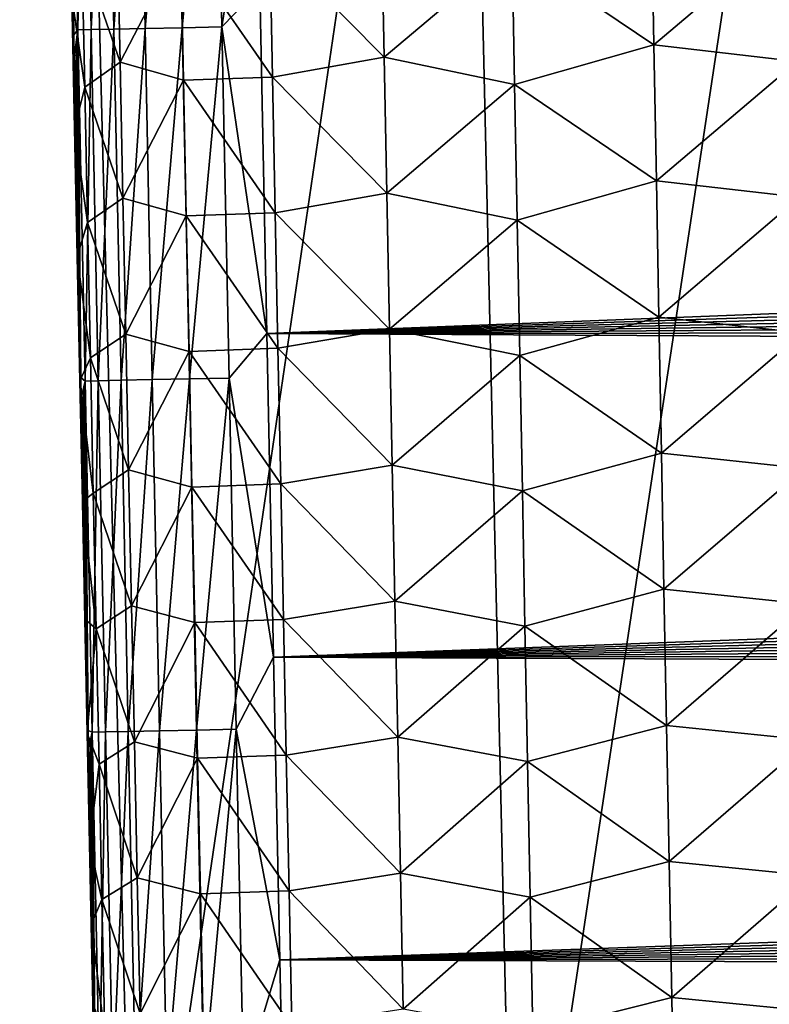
# Model space of a CAD drawing. Header units: metres. Extents: x -26 to 26, y -167 to 32.
# Tile 42 of 237: x -15.31 to -12.47, y -96.45 to -92.72. Entities that reach past the tile are written whole.
import ezdxf

# ---------------------------------------------------------------- set-up
doc = ezdxf.new("R2010")
doc.units = ezdxf.units.M
doc.layers.add('solid_12_411_043_XXX', color=7, linetype='CONTINUOUS')

msp = doc.modelspace()

# ---------------------------------------------------------------- linework, layer by layer
at = {"layer": 'solid_12_411_043_XXX'}
for points in [[(-16.525913, -89.432106, 119.866585), (-15.088462, -89.433914, 119.312294), (-16.287537, -97.894936, 119.934662)], [(-15.088462, -89.433914, 119.312294), (-14.871256, -97.897682, 119.391182), (-16.287537, -97.894936, 119.934662)], [(-15.088462, -89.433914, 119.312294), (-13.627878, -89.435364, 118.823013), (-14.871256, -97.897682, 119.391182)], [(-13.627878, -89.435364, 118.823013), (-13.431626, -97.899902, 118.913765), (-14.871256, -97.897682, 119.391182)], [(-13.627878, -89.435364, 118.823013), (-12.154387, -89.436668, 118.375557), (-13.431626, -97.899902, 118.913765)], [(-12.154387, -89.436668, 118.375557), (-11.97872, -97.901871, 118.480949), (-13.431626, -97.899902, 118.913765)], [(-19.282173, -90.244827, 137.548279), (-18.85165, -106.007713, 137.548279), (19.282028, -90.24482, 137.548279)], [(-18.85165, -106.007713, 137.548279), (-18.842392, -106.336342, 137.548279), (19.282028, -90.24482, 137.548279)], [(-18.842392, -106.336342, 137.548279), (18.842426, -106.339973, 137.548279), (19.282028, -90.24482, 137.548279)], [(-14.567453, -91.412727, 177.84584), (-14.717554, -91.415733, 177.796005), (-14.690784, -92.746323, 177.796097)], [(-14.540653, -92.743279, 177.845963), (-14.567453, -91.412727, 177.84584), (-14.690784, -92.746323, 177.796097)], [(-14.41076, -91.904427, 177.861252), (-14.567453, -91.412727, 177.84584), (-14.540653, -92.743279, 177.845963)], [(-15.062707, -91.422691, 177.452042), (-15.113096, -91.423721, 177.302048), (-15.086312, -92.754379, 177.301941)], [(-15.086312, -92.754379, 177.301941), (-15.113096, -91.423721, 177.302048), (-15.103504, -92.688171, 177.154419)], [(-15.035955, -92.753342, 177.451981), (-15.062707, -91.422691, 177.452042), (-15.086312, -92.754379, 177.301941)], [(-14.976272, -91.420937, 177.592224), (-15.062707, -91.422691, 177.452042), (-15.035955, -92.753342, 177.451981)], [(-14.949532, -92.751572, 177.592224), (-14.976272, -91.420937, 177.592224), (-15.035955, -92.753342, 177.451981)], [(-14.858011, -91.418556, 177.710083), (-14.976272, -91.420937, 177.592224), (-14.949532, -92.751572, 177.592224)], [(-14.831264, -92.749168, 177.710129), (-14.858011, -91.418556, 177.710083), (-14.949532, -92.751572, 177.592224)], [(-14.717554, -91.415733, 177.796005), (-14.858011, -91.418556, 177.710083), (-14.831264, -92.749168, 177.710129)], [(-14.690784, -92.746323, 177.796097), (-14.717554, -91.415733, 177.796005), (-14.831264, -92.749168, 177.710129)], [(-14.39685, -92.593346, 177.861313), (-14.41076, -91.904427, 177.861252), (-14.540653, -92.743279, 177.845963)], [(-13.441339, -92.448685, 172.064743), (-12.91306, -92.295403, 171.824219), (-12.903716, -92.811188, 171.828735)], [(-12.903716, -92.811188, 171.828735), (-12.91306, -92.295403, 171.824219), (-12.369587, -92.359367, 171.688431)], [(-14.35941, -92.419205, 172.827866), (-13.935815, -92.343086, 172.401886), (-13.925731, -92.858337, 172.405914)], [(-13.925731, -92.858337, 172.405914), (-13.935815, -92.343086, 172.401886), (-13.441339, -92.448685, 172.064743)], [(-14.926316, -92.876778, 173.854507), (-15.070901, -92.457573, 174.394669), (-14.937034, -92.361702, 173.851639)], [(-14.926316, -92.876778, 173.854507), (-14.937034, -92.361702, 173.851639), (-14.696775, -92.431625, 173.320679)], [(-12.903716, -92.811188, 171.828735), (-12.369587, -92.359367, 171.688431), (-12.36066, -92.873711, 171.693054)], [(-14.696775, -92.431625, 173.320679), (-14.35941, -92.419205, 172.827866), (-14.349053, -92.933136, 172.831543)], [(-14.349053, -92.933136, 172.831543), (-14.35941, -92.419205, 172.827866), (-13.925731, -92.858337, 172.405914)], [(-15.070901, -92.457573, 174.394669), (-15.060177, -92.970795, 174.39711), (-15.109462, -92.627747, 174.924194)], [(-14.926316, -92.876778, 173.854507), (-15.060177, -92.970795, 174.39711), (-15.070901, -92.457573, 174.394669)], [(-14.926316, -92.876778, 173.854507), (-14.696775, -92.431625, 173.320679), (-14.686209, -92.945381, 173.323959)], [(-14.686209, -92.945381, 173.323959), (-14.696775, -92.431625, 173.320679), (-14.349053, -92.933136, 172.831543)], [(-13.925731, -92.858337, 172.405914), (-13.441339, -92.448685, 172.064743), (-13.431639, -92.961784, 172.069031)], [(-13.431639, -92.961784, 172.069031), (-13.441339, -92.448685, 172.064743), (-12.903716, -92.811188, 171.828735)], [(-14.370191, -93.904472, 177.861435), (-14.39685, -92.593346, 177.861313), (-14.540653, -92.743279, 177.845963)], [(14.396975, -92.588692, 177.861313), (-14.39685, -92.593346, 177.861313), (14.393128, -92.778587, 177.861328)], [(14.393128, -92.778587, 177.861328), (-14.39685, -92.593346, 177.861313), (-14.370191, -93.904472, 177.861435)], [(-15.109462, -92.627747, 174.924194), (-15.099047, -93.127457, 174.926224), (-15.103504, -92.688171, 177.154419)], [(-15.060177, -92.970795, 174.39711), (-15.099047, -93.127457, 174.926224), (-15.109462, -92.627747, 174.924194)], [(-15.099047, -93.127457, 174.926224), (-15.101787, -92.77298, 177.154419), (-15.103504, -92.688171, 177.154419)], [(-15.086312, -92.754379, 177.301941), (-15.103504, -92.688171, 177.154419), (-15.101787, -92.77298, 177.154419)], [(-15.086312, -92.754379, 177.301941), (-15.101787, -92.77298, 177.154419), (-15.100076, -92.857353, 177.154404)], [(-15.086312, -92.754379, 177.301941), (-15.100076, -92.857353, 177.154404), (-15.098373, -92.941292, 177.154388)], [(-15.086312, -92.754379, 177.301941), (-15.098373, -92.941292, 177.154388), (-15.096679, -93.024818, 177.154388)], [(-15.086312, -92.754379, 177.301941), (-15.096679, -93.024818, 177.154388), (-15.094992, -93.107925, 177.154388)], [(-15.086312, -92.754379, 177.301941), (-15.094992, -93.107925, 177.154388), (-15.093311, -93.19062, 177.154373)], [(-15.086312, -92.754379, 177.301941), (-15.093311, -93.19062, 177.154373), (-15.091638, -93.272919, 177.154373)], [(-15.086312, -92.754379, 177.301941), (-15.091638, -93.272919, 177.154373), (-15.089972, -93.354805, 177.154358)], [(-15.086312, -92.754379, 177.301941), (-15.089972, -93.354805, 177.154358), (-15.088315, -93.436249, 177.154358)], [(-15.086312, -92.754379, 177.301941), (-15.088315, -93.436249, 177.154358), (-15.086665, -93.517242, 177.154343)], [(-15.086312, -92.754379, 177.301941), (-15.086665, -93.517242, 177.154343), (-15.085024, -93.597794, 177.154343)], [(-15.035955, -92.753342, 177.451981), (-15.086312, -92.754379, 177.301941), (-15.059267, -94.085037, 177.301865)], [(-15.086312, -92.754379, 177.301941), (-15.085024, -93.597794, 177.154343), (-15.08339, -93.67791, 177.154327)], [(-15.086312, -92.754379, 177.301941), (-15.08339, -93.67791, 177.154327), (-15.081765, -93.757599, 177.154327)], [(-15.086312, -92.754379, 177.301941), (-15.081765, -93.757599, 177.154327), (-15.080147, -93.836861, 177.154312)], [(-15.086312, -92.754379, 177.301941), (-15.080147, -93.836861, 177.154312), (-15.078537, -93.91571, 177.154312)], [(-15.086312, -92.754379, 177.301941), (-15.078537, -93.91571, 177.154312), (-15.076934, -93.994148, 177.154312)], [(-15.086312, -92.754379, 177.301941), (-15.076934, -93.994148, 177.154312), (-15.075338, -94.072182, 177.154297)], [(-15.059267, -94.085037, 177.301865), (-15.086312, -92.754379, 177.301941), (-15.075338, -94.072182, 177.154297)], [(-15.00894, -94.083992, 177.451935), (-15.035955, -92.753342, 177.451981), (-15.059267, -94.085037, 177.301865)], [(-14.949532, -92.751572, 177.592224), (-15.035955, -92.753342, 177.451981), (-15.00894, -94.083992, 177.451935)], [(-14.922527, -94.082207, 177.592239), (-14.949532, -92.751572, 177.592224), (-15.00894, -94.083992, 177.451935)], [(-14.831264, -92.749168, 177.710129), (-14.949532, -92.751572, 177.592224), (-14.922527, -94.082207, 177.592239)], [(-14.804252, -94.079781, 177.710175), (-14.831264, -92.749168, 177.710129), (-14.922527, -94.082207, 177.592239)], [(-14.690784, -92.746323, 177.796097), (-14.831264, -92.749168, 177.710129), (-14.804252, -94.079781, 177.710175)], [(-14.663751, -94.076904, 177.796173), (-14.690784, -92.746323, 177.796097), (-14.804252, -94.079781, 177.710175)], [(-14.540653, -92.743279, 177.845963), (-14.690784, -92.746323, 177.796097), (-14.663751, -94.076904, 177.796173)], [(-14.513594, -94.07383, 177.846069), (-14.540653, -92.743279, 177.845963), (-14.663751, -94.076904, 177.796173)], [(-14.370191, -93.904472, 177.861435), (-14.540653, -92.743279, 177.845963), (-14.513594, -94.07383, 177.846069)], [(-15.099047, -93.127457, 174.926224), (-15.100076, -92.857353, 177.154404), (-15.101787, -92.77298, 177.154419)], [(14.393128, -92.778587, 177.861328), (-14.370191, -93.904472, 177.861435), (14.389313, -92.966721, 177.861343)], [(-13.431639, -92.961784, 172.069031), (-12.903716, -92.811188, 171.828735), (-12.894308, -93.326973, 171.833252)], [(-12.894308, -93.326973, 171.833252), (-12.903716, -92.811188, 171.828735), (-12.36066, -92.873711, 171.693054)], [(-15.099047, -93.127457, 174.926224), (-15.098373, -92.941292, 177.154388), (-15.100076, -92.857353, 177.154404)], [(-14.349053, -92.933136, 172.831543), (-13.925731, -92.858337, 172.405914), (-13.915603, -93.373596, 172.409973)], [(-13.915603, -93.373596, 172.409973), (-13.925731, -92.858337, 172.405914), (-13.431639, -92.961784, 172.069031)], [(-14.915571, -93.391861, 173.857422), (-15.060177, -92.970795, 174.39711), (-14.926316, -92.876778, 173.854507)], [(-14.915571, -93.391861, 173.857422), (-14.926316, -92.876778, 173.854507), (-14.686209, -92.945381, 173.323959)], [(-12.894308, -93.326973, 171.833252), (-12.36066, -92.873711, 171.693054), (-12.351657, -93.388062, 171.697662)], [(-15.099047, -93.127457, 174.926224), (-15.096679, -93.024818, 177.154388), (-15.098373, -92.941292, 177.154388)], [(-14.686209, -92.945381, 173.323959), (-14.349053, -92.933136, 172.831543), (-14.338661, -93.447075, 172.835251)], [(-14.338661, -93.447075, 172.835251), (-14.349053, -92.933136, 172.831543), (-13.915603, -93.373596, 172.409973)], [(-15.060177, -92.970795, 174.39711), (-15.049427, -93.484024, 174.399628), (-15.099047, -93.127457, 174.926224)], [(-14.915571, -93.391861, 173.857422), (-15.049427, -93.484024, 174.399628), (-15.060177, -92.970795, 174.39711)], [(-14.915571, -93.391861, 173.857422), (-14.686209, -92.945381, 173.323959), (-14.675611, -93.459137, 173.327286)], [(-14.675611, -93.459137, 173.327286), (-14.686209, -92.945381, 173.323959), (-14.338661, -93.447075, 172.835251)], [(14.389313, -92.966721, 177.861343), (-14.370191, -93.904472, 177.861435), (14.385527, -93.15313, 177.861359)], [(-13.915603, -93.373596, 172.409973), (-13.431639, -92.961784, 172.069031), (-13.421886, -93.474876, 172.073349)], [(-13.421886, -93.474876, 172.073349), (-13.431639, -92.961784, 172.069031), (-12.894308, -93.326973, 171.833252)], [(-15.099047, -93.127457, 174.926224), (-15.094992, -93.107925, 177.154388), (-15.096679, -93.024818, 177.154388)], [(-15.099047, -93.127457, 174.926224), (-15.093311, -93.19062, 177.154373), (-15.094992, -93.107925, 177.154388)], [(-15.099047, -93.127457, 174.926224), (-15.088897, -93.61319, 174.928268), (-15.093311, -93.19062, 177.154373)], [(-15.049427, -93.484024, 174.399628), (-15.088897, -93.61319, 174.928268), (-15.099047, -93.127457, 174.926224)], [(14.385527, -93.15313, 177.861359), (-14.370191, -93.904472, 177.861435), (14.38177, -93.337875, 177.861374)], [(-15.088897, -93.61319, 174.928268), (-15.091638, -93.272919, 177.154373), (-15.093311, -93.19062, 177.154373)], [(-15.088897, -93.61319, 174.928268), (-15.089972, -93.354805, 177.154358), (-15.091638, -93.272919, 177.154373)], [(-15.088897, -93.61319, 174.928268), (-15.088315, -93.436249, 177.154358), (-15.089972, -93.354805, 177.154358)], [(14.38177, -93.337875, 177.861374), (-14.370191, -93.904472, 177.861435), (14.378042, -93.521004, 177.861389)], [(-13.421886, -93.474876, 172.073349), (-12.894308, -93.326973, 171.833252), (-12.884835, -93.842758, 171.837769)], [(-12.884835, -93.842758, 171.837769), (-12.894308, -93.326973, 171.833252), (-12.351657, -93.388062, 171.697662)], [(-14.904799, -93.906944, 173.860382), (-15.049427, -93.484024, 174.399628), (-14.915571, -93.391861, 173.857422)], [(-14.904799, -93.906944, 173.860382), (-14.915571, -93.391861, 173.857422), (-14.675611, -93.459137, 173.327286)], [(-14.338661, -93.447075, 172.835251), (-13.915603, -93.373596, 172.409973), (-13.90543, -93.888855, 172.414032)], [(-13.90543, -93.888855, 172.414032), (-13.915603, -93.373596, 172.409973), (-13.421886, -93.474876, 172.073349)], [(-12.884835, -93.842758, 171.837769), (-12.351657, -93.388062, 171.697662), (-12.342578, -93.902405, 171.702271)], [(-15.088897, -93.61319, 174.928268), (-15.086665, -93.517242, 177.154343), (-15.088315, -93.436249, 177.154358)], [(-14.904799, -93.906944, 173.860382), (-14.675611, -93.459137, 173.327286), (-14.664985, -93.9729, 173.330643)], [(-14.675611, -93.459137, 173.327286), (-14.338661, -93.447075, 172.835251), (-14.328233, -93.961014, 172.838989)], [(-14.664985, -93.9729, 173.330643), (-14.675611, -93.459137, 173.327286), (-14.328233, -93.961014, 172.838989)], [(-14.328233, -93.961014, 172.838989), (-14.338661, -93.447075, 172.835251), (-13.90543, -93.888855, 172.414032)], [(-15.049427, -93.484024, 174.399628), (-15.038651, -93.997246, 174.402191), (-15.088897, -93.61319, 174.928268)], [(-14.904799, -93.906944, 173.860382), (-15.038651, -93.997246, 174.402191), (-15.049427, -93.484024, 174.399628)], [(-13.90543, -93.888855, 172.414032), (-13.421886, -93.474876, 172.073349), (-13.41208, -93.987984, 172.077652)], [(-13.41208, -93.987984, 172.077652), (-13.421886, -93.474876, 172.073349), (-12.884835, -93.842758, 171.837769)], [(-15.088897, -93.61319, 174.928268), (-15.085024, -93.597794, 177.154343), (-15.086665, -93.517242, 177.154343)], [(14.378042, -93.521004, 177.861389), (-14.370191, -93.904472, 177.861435), (14.374344, -93.702492, 177.861404)], [(-15.088897, -93.61319, 174.928268), (-15.08339, -93.67791, 177.154327), (-15.085024, -93.597794, 177.154343)], [(-15.088897, -93.61319, 174.928268), (-15.079022, -94.084618, 174.930313), (-15.08339, -93.67791, 177.154327)], [(-15.038651, -93.997246, 174.402191), (-15.079022, -94.084618, 174.930313), (-15.088897, -93.61319, 174.928268)], [(-15.079022, -94.084618, 174.930313), (-15.081765, -93.757599, 177.154327), (-15.08339, -93.67791, 177.154327)], [(14.374344, -93.702492, 177.861404), (-14.370191, -93.904472, 177.861435), (14.370676, -93.882187, 177.86142)], [(-15.079022, -94.084618, 174.930313), (-15.080147, -93.836861, 177.154312), (-15.081765, -93.757599, 177.154327)], [(-15.079022, -94.084618, 174.930313), (-15.078537, -93.91571, 177.154312), (-15.080147, -93.836861, 177.154312)], [(-13.41208, -93.987984, 172.077652), (-12.884835, -93.842758, 171.837769), (-12.875296, -94.358543, 171.8423)], [(-12.875296, -94.358543, 171.8423), (-12.884835, -93.842758, 171.837769), (-12.342578, -93.902405, 171.702271)], [(-14.894001, -94.422028, 173.863403), (-15.038651, -93.997246, 174.402191), (-14.904799, -93.906944, 173.860382)], [(-14.894001, -94.422028, 173.863403), (-14.904799, -93.906944, 173.860382), (-14.664985, -93.9729, 173.330643)], [(-14.345029, -95.130875, 177.861526), (-14.370191, -93.904472, 177.861435), (-14.513594, -94.07383, 177.846069)], [(14.370676, -93.882187, 177.86142), (-14.370191, -93.904472, 177.861435), (14.367039, -94.060135, 177.861435)], [(14.367039, -94.060135, 177.861435), (-14.370191, -93.904472, 177.861435), (-14.345029, -95.130875, 177.861526)], [(-14.328233, -93.961014, 172.838989), (-13.90543, -93.888855, 172.414032), (-13.895213, -94.404121, 172.418121)], [(-13.895213, -94.404121, 172.418121), (-13.90543, -93.888855, 172.414032), (-13.41208, -93.987984, 172.077652)], [(-12.875296, -94.358543, 171.8423), (-12.342578, -93.902405, 171.702271), (-12.333422, -94.416748, 171.706894)], [(-15.079022, -94.084618, 174.930313), (-15.076934, -93.994148, 177.154312), (-15.078537, -93.91571, 177.154312)], [(-14.894001, -94.422028, 173.863403), (-14.664985, -93.9729, 173.330643), (-14.654328, -94.486664, 173.334045)], [(-14.664985, -93.9729, 173.330643), (-14.328233, -93.961014, 172.838989), (-14.317769, -94.474953, 172.842743)], [(-14.654328, -94.486664, 173.334045), (-14.664985, -93.9729, 173.330643), (-14.317769, -94.474953, 172.842743)], [(-14.317769, -94.474953, 172.842743), (-14.328233, -93.961014, 172.838989), (-13.895213, -94.404121, 172.418121)], [(-13.895213, -94.404121, 172.418121), (-13.41208, -93.987984, 172.077652), (-13.402219, -94.501083, 172.081985)], [(-13.402219, -94.501083, 172.081985), (-13.41208, -93.987984, 172.077652), (-12.875296, -94.358543, 171.8423)], [(-15.079022, -94.084618, 174.930313), (-15.075338, -94.072182, 177.154297), (-15.076934, -93.994148, 177.154312)], [(-15.038651, -93.997246, 174.402191), (-15.027848, -94.510468, 174.404846), (-15.079022, -94.084618, 174.930313)], [(-14.894001, -94.422028, 173.863403), (-15.027848, -94.510468, 174.404846), (-15.038651, -93.997246, 174.402191)], [(14.367039, -94.060135, 177.861435), (-14.345029, -95.130875, 177.861526), (14.363432, -94.236382, 177.86145)], [(-15.079022, -94.084618, 174.930313), (-15.07375, -94.149818, 177.154297), (-15.075338, -94.072182, 177.154297)], [(-15.079022, -94.084618, 174.930313), (-15.069415, -94.542274, 174.932358), (-15.07375, -94.149818, 177.154297)], [(-15.027848, -94.510468, 174.404846), (-15.069415, -94.542274, 174.932358), (-15.079022, -94.084618, 174.930313)], [(-15.059267, -94.085037, 177.301865), (-15.075338, -94.072182, 177.154297), (-15.07375, -94.149818, 177.154297)], [(-15.059267, -94.085037, 177.301865), (-15.07375, -94.149818, 177.154297), (-15.072169, -94.227066, 177.154282)], [(-15.059267, -94.085037, 177.301865), (-15.072169, -94.227066, 177.154282), (-15.070596, -94.303932, 177.154282)], [(-15.059267, -94.085037, 177.301865), (-15.070596, -94.303932, 177.154282), (-15.069029, -94.380409, 177.154282)], [(-15.059267, -94.085037, 177.301865), (-15.069029, -94.380409, 177.154282), (-15.067469, -94.45652, 177.154266)], [(-15.059267, -94.085037, 177.301865), (-15.067469, -94.45652, 177.154266), (-15.065915, -94.532257, 177.154266)], [(-15.059267, -94.085037, 177.301865), (-15.065915, -94.532257, 177.154266), (-15.064369, -94.607574, 177.154266)], [(-15.059267, -94.085037, 177.301865), (-15.064369, -94.607574, 177.154266), (-15.062831, -94.682472, 177.154251)], [(-15.059267, -94.085037, 177.301865), (-15.062831, -94.682472, 177.154251), (-15.061301, -94.756966, 177.154251)], [(-15.059267, -94.085037, 177.301865), (-15.061301, -94.756966, 177.154251), (-15.059778, -94.831047, 177.154251)], [(-15.059267, -94.085037, 177.301865), (-15.059778, -94.831047, 177.154251), (-15.058263, -94.904739, 177.154236)], [(-15.00894, -94.083992, 177.451935), (-15.059267, -94.085037, 177.301865), (-15.031962, -95.415688, 177.301804)], [(-15.059267, -94.085037, 177.301865), (-15.058263, -94.904739, 177.154236), (-15.056755, -94.978035, 177.154236)], [(-15.059267, -94.085037, 177.301865), (-15.056755, -94.978035, 177.154236), (-15.055254, -95.050941, 177.154236)], [(-15.059267, -94.085037, 177.301865), (-15.055254, -95.050941, 177.154236), (-15.05376, -95.123474, 177.154221)], [(-15.059267, -94.085037, 177.301865), (-15.05376, -95.123474, 177.154221), (-15.052273, -95.195633, 177.154221)], [(-15.059267, -94.085037, 177.301865), (-15.052273, -95.195633, 177.154221), (-15.050793, -95.267433, 177.154221)], [(-15.059267, -94.085037, 177.301865), (-15.050793, -95.267433, 177.154221), (-15.049319, -95.338867, 177.154205)], [(-15.059267, -94.085037, 177.301865), (-15.049319, -95.338867, 177.154205), (-15.047852, -95.40995, 177.154205)], [(-15.031962, -95.415688, 177.301804), (-15.059267, -94.085037, 177.301865), (-15.047852, -95.40995, 177.154205)], [(-14.981661, -95.414635, 177.45192), (-15.00894, -94.083992, 177.451935), (-15.031962, -95.415688, 177.301804)], [(-14.922527, -94.082207, 177.592239), (-15.00894, -94.083992, 177.451935), (-14.981661, -95.414635, 177.45192)], [(-14.895259, -95.412842, 177.592255), (-14.922527, -94.082207, 177.592239), (-14.981661, -95.414635, 177.45192)], [(-14.804252, -94.079781, 177.710175), (-14.922527, -94.082207, 177.592239), (-14.895259, -95.412842, 177.592255)], [(-14.776978, -95.410385, 177.710236), (-14.804252, -94.079781, 177.710175), (-14.895259, -95.412842, 177.592255)], [(-14.663751, -94.076904, 177.796173), (-14.804252, -94.079781, 177.710175), (-14.776978, -95.410385, 177.710236)], [(-14.636456, -95.407478, 177.796265), (-14.663751, -94.076904, 177.796173), (-14.776978, -95.410385, 177.710236)], [(-14.513594, -94.07383, 177.846069), (-14.663751, -94.076904, 177.796173), (-14.636456, -95.407478, 177.796265)], [(-14.486276, -95.404381, 177.846176), (-14.513594, -94.07383, 177.846069), (-14.636456, -95.407478, 177.796265)], [(-14.345029, -95.130875, 177.861526), (-14.513594, -94.07383, 177.846069), (-14.486276, -95.404381, 177.846176)], [(-15.069415, -94.542274, 174.932358), (-15.072169, -94.227066, 177.154282), (-15.07375, -94.149818, 177.154297)], [(-15.069415, -94.542274, 174.932358), (-15.070596, -94.303932, 177.154282), (-15.072169, -94.227066, 177.154282)], [(14.363432, -94.236382, 177.86145), (-14.345029, -95.130875, 177.861526), (14.359854, -94.41098, 177.861465)], [(-15.069415, -94.542274, 174.932358), (-15.069029, -94.380409, 177.154282), (-15.070596, -94.303932, 177.154282)], [(-13.402219, -94.501083, 172.081985), (-12.875296, -94.358543, 171.8423), (-12.865689, -94.874336, 171.846832)], [(-12.865689, -94.874336, 171.846832), (-12.875296, -94.358543, 171.8423), (-12.333422, -94.416748, 171.706894)], [(-15.069415, -94.542274, 174.932358), (-15.067469, -94.45652, 177.154266), (-15.069029, -94.380409, 177.154282)], [(-14.883176, -94.937111, 173.866486), (-15.027848, -94.510468, 174.404846), (-14.894001, -94.422028, 173.863403)], [(-14.883176, -94.937111, 173.866486), (-14.894001, -94.422028, 173.863403), (-14.654328, -94.486664, 173.334045)], [(14.359854, -94.41098, 177.861465), (-14.345029, -95.130875, 177.861526), (14.356304, -94.583969, 177.861481)], [(-14.317769, -94.474953, 172.842743), (-13.895213, -94.404121, 172.418121), (-13.884952, -94.919388, 172.422241)], [(-13.884952, -94.919388, 172.422241), (-13.895213, -94.404121, 172.418121), (-13.402219, -94.501083, 172.081985)], [(-12.865689, -94.874336, 171.846832), (-12.333422, -94.416748, 171.706894), (-12.324185, -94.931099, 171.711517)], [(-15.069415, -94.542274, 174.932358), (-15.065915, -94.532257, 177.154266), (-15.067469, -94.45652, 177.154266)], [(-14.654328, -94.486664, 173.334045), (-14.317769, -94.474953, 172.842743), (-14.307269, -94.988899, 172.846542)], [(-14.307269, -94.988899, 172.846542), (-14.317769, -94.474953, 172.842743), (-13.884952, -94.919388, 172.422241)], [(-15.027848, -94.510468, 174.404846), (-15.01702, -95.023689, 174.407547), (-15.069415, -94.542274, 174.932358)], [(-14.883176, -94.937111, 173.866486), (-15.01702, -95.023689, 174.407547), (-15.027848, -94.510468, 174.404846)], [(-14.883176, -94.937111, 173.866486), (-14.654328, -94.486664, 173.334045), (-14.643641, -95.000435, 173.337479)], [(-14.643641, -95.000435, 173.337479), (-14.654328, -94.486664, 173.334045), (-14.307269, -94.988899, 172.846542)], [(-13.884952, -94.919388, 172.422241), (-13.402219, -94.501083, 172.081985), (-13.392303, -95.014191, 172.086319)], [(-13.392303, -95.014191, 172.086319), (-13.402219, -94.501083, 172.081985), (-12.865689, -94.874336, 171.846832)], [(-15.069415, -94.542274, 174.932358), (-15.064369, -94.607574, 177.154266), (-15.065915, -94.532257, 177.154266)], [(-15.069415, -94.542274, 174.932358), (-15.060053, -94.987244, 174.934402), (-15.064369, -94.607574, 177.154266)], [(-15.01702, -95.023689, 174.407547), (-15.060053, -94.987244, 174.934402), (-15.069415, -94.542274, 174.932358)], [(14.356304, -94.583969, 177.861481), (-14.345029, -95.130875, 177.861526), (14.352782, -94.755402, 177.861496)], [(-15.060053, -94.987244, 174.934402), (-15.062831, -94.682472, 177.154251), (-15.064369, -94.607574, 177.154266)], [(-15.060053, -94.987244, 174.934402), (-15.061301, -94.756966, 177.154251), (-15.062831, -94.682472, 177.154251)], [(-15.060053, -94.987244, 174.934402), (-15.059778, -94.831047, 177.154251), (-15.061301, -94.756966, 177.154251)], [(14.352782, -94.755402, 177.861496), (-14.345029, -95.130875, 177.861526), (14.349289, -94.925331, 177.861511)], [(-15.060053, -94.987244, 174.934402), (-15.058263, -94.904739, 177.154236), (-15.059778, -94.831047, 177.154251)], [(-13.392303, -95.014191, 172.086319), (-12.865689, -94.874336, 171.846832), (-12.856014, -95.390121, 171.851364)], [(-12.856014, -95.390121, 171.851364), (-12.865689, -94.874336, 171.846832), (-12.324185, -94.931099, 171.711517)], [(-15.060053, -94.987244, 174.934402), (-15.056755, -94.978035, 177.154236), (-15.058263, -94.904739, 177.154236)], [(-14.307269, -94.988899, 172.846542), (-13.884952, -94.919388, 172.422241), (-13.874644, -95.434647, 172.426361)], [(-13.874644, -95.434647, 172.426361), (-13.884952, -94.919388, 172.422241), (-13.392303, -95.014191, 172.086319)], [(-14.872325, -95.452194, 173.869614), (-15.01702, -95.023689, 174.407547), (-14.883176, -94.937111, 173.866486)], [(-14.872325, -95.452194, 173.869614), (-14.883176, -94.937111, 173.866486), (-14.643641, -95.000435, 173.337479)], [(14.349289, -94.925331, 177.861511), (-14.345029, -95.130875, 177.861526), (14.345821, -95.093788, 177.861526)], [(-12.856014, -95.390121, 171.851364), (-12.324185, -94.931099, 171.711517), (-12.314869, -95.445442, 171.716125)], [(-15.060053, -94.987244, 174.934402), (-15.055254, -95.050941, 177.154236), (-15.056755, -94.978035, 177.154236)], [(-15.060053, -94.987244, 174.934402), (-15.050949, -95.419052, 174.936447), (-15.055254, -95.050941, 177.154236)], [(-15.01702, -95.023689, 174.407547), (-15.050949, -95.419052, 174.936447), (-15.060053, -94.987244, 174.934402)], [(-14.643641, -95.000435, 173.337479), (-14.307269, -94.988899, 172.846542), (-14.296733, -95.502838, 172.850372)], [(-14.296733, -95.502838, 172.850372), (-14.307269, -94.988899, 172.846542), (-13.874644, -95.434647, 172.426361)], [(-15.01702, -95.023689, 174.407547), (-15.006167, -95.536903, 174.410324), (-15.050949, -95.419052, 174.936447)], [(-14.872325, -95.452194, 173.869614), (-15.006167, -95.536903, 174.410324), (-15.01702, -95.023689, 174.407547)], [(-14.872325, -95.452194, 173.869614), (-14.643641, -95.000435, 173.337479), (-14.632925, -95.514191, 173.340973)], [(-14.632925, -95.514191, 173.340973), (-14.643641, -95.000435, 173.337479), (-14.296733, -95.502838, 172.850372)], [(-13.874644, -95.434647, 172.426361), (-13.392303, -95.014191, 172.086319), (-13.38233, -95.52729, 172.090668)], [(-13.38233, -95.52729, 172.090668), (-13.392303, -95.014191, 172.086319), (-12.856014, -95.390121, 171.851364)], [(-15.050949, -95.419052, 174.936447), (-15.05376, -95.123474, 177.154221), (-15.055254, -95.050941, 177.154236)], [(14.345821, -95.093788, 177.861526), (-14.345029, -95.130875, 177.861526), (14.342383, -95.260651, 177.861542)], [(-15.050949, -95.419052, 174.936447), (-15.052273, -95.195633, 177.154221), (-15.05376, -95.123474, 177.154221)], [(-14.321292, -96.27829, 177.861633), (-14.345029, -95.130875, 177.861526), (-14.486276, -95.404381, 177.846176)], [(14.342383, -95.260651, 177.861542), (-14.345029, -95.130875, 177.861526), (-14.321292, -96.27829, 177.861633)], [(-15.050949, -95.419052, 174.936447), (-15.050793, -95.267433, 177.154221), (-15.052273, -95.195633, 177.154221)], [(-15.050949, -95.419052, 174.936447), (-15.049319, -95.338867, 177.154205), (-15.050793, -95.267433, 177.154221)], [(14.342383, -95.260651, 177.861542), (-14.321292, -96.27829, 177.861633), (14.338973, -95.42588, 177.861557)], [(-15.050949, -95.419052, 174.936447), (-15.047852, -95.40995, 177.154205), (-15.049319, -95.338867, 177.154205)], [(-14.636456, -95.407478, 177.796265), (-14.776978, -95.410385, 177.710236), (-14.74944, -96.74099, 177.710312)], [(-14.608903, -96.738052, 177.796371), (-14.636456, -95.407478, 177.796265), (-14.74944, -96.74099, 177.710312)], [(-14.486276, -95.404381, 177.846176), (-14.636456, -95.407478, 177.796265), (-14.608903, -96.738052, 177.796371)], [(-14.458701, -96.734924, 177.846283), (-14.486276, -95.404381, 177.846176), (-14.608903, -96.738052, 177.796371)], [(-14.321292, -96.27829, 177.861633), (-14.486276, -95.404381, 177.846176), (-14.458701, -96.734924, 177.846283)], [(-13.38233, -95.52729, 172.090668), (-12.856014, -95.390121, 171.851364), (-12.84627, -95.905899, 171.855911)], [(-12.84627, -95.905899, 171.855911), (-12.856014, -95.390121, 171.851364), (-12.314869, -95.445442, 171.716125)], [(-15.050949, -95.419052, 174.936447), (-15.046391, -95.48069, 177.154205), (-15.047852, -95.40995, 177.154205)], [(-15.050949, -95.419052, 174.936447), (-15.042089, -95.83844, 174.938492), (-15.046391, -95.48069, 177.154205)], [(-15.006167, -95.536903, 174.410324), (-15.042089, -95.83844, 174.938492), (-15.050949, -95.419052, 174.936447)], [(-15.031962, -95.415688, 177.301804), (-15.047852, -95.40995, 177.154205), (-15.046391, -95.48069, 177.154205)], [(-15.031962, -95.415688, 177.301804), (-15.046391, -95.48069, 177.154205), (-15.044937, -95.551094, 177.154205)], [(-15.031962, -95.415688, 177.301804), (-15.044937, -95.551094, 177.154205), (-15.043489, -95.621155, 177.15419)], [(-15.031962, -95.415688, 177.301804), (-15.043489, -95.621155, 177.15419), (-15.042048, -95.690834, 177.15419)], [(-15.031962, -95.415688, 177.301804), (-15.042048, -95.690834, 177.15419), (-15.040615, -95.760124, 177.15419)], [(-15.031962, -95.415688, 177.301804), (-15.040615, -95.760124, 177.15419), (-15.039188, -95.829033, 177.15419)], [(-15.031962, -95.415688, 177.301804), (-15.039188, -95.829033, 177.15419), (-15.037769, -95.897575, 177.154175)], [(-15.031962, -95.415688, 177.301804), (-15.037769, -95.897575, 177.154175), (-15.036357, -95.965752, 177.154175)], [(-15.031962, -95.415688, 177.301804), (-15.036357, -95.965752, 177.154175), (-15.034951, -96.033569, 177.154175)], [(-15.031962, -95.415688, 177.301804), (-15.034951, -96.033569, 177.154175), (-15.033552, -96.101028, 177.154175)], [(-15.031962, -95.415688, 177.301804), (-15.033552, -96.101028, 177.154175), (-15.03216, -96.168144, 177.15416)], [(-15.031962, -95.415688, 177.301804), (-15.03216, -96.168144, 177.15416), (-15.030774, -96.234924, 177.15416)], [(-14.981661, -95.414635, 177.45192), (-15.031962, -95.415688, 177.301804), (-15.004399, -96.746338, 177.301758)], [(-15.031962, -95.415688, 177.301804), (-15.030774, -96.234924, 177.15416), (-15.029394, -96.301376, 177.15416)], [(-15.031962, -95.415688, 177.301804), (-15.029394, -96.301376, 177.15416), (-15.02802, -96.3675, 177.15416)], [(-15.031962, -95.415688, 177.301804), (-15.02802, -96.3675, 177.15416), (-15.026652, -96.433304, 177.15416)], [(-15.031962, -95.415688, 177.301804), (-15.026652, -96.433304, 177.15416), (-15.02529, -96.498802, 177.154144)], [(-15.031962, -95.415688, 177.301804), (-15.02529, -96.498802, 177.154144), (-15.023934, -96.563995, 177.154144)], [(-15.031962, -95.415688, 177.301804), (-15.023934, -96.563995, 177.154144), (-15.022584, -96.628883, 177.154144)], [(-15.031962, -95.415688, 177.301804), (-15.022584, -96.628883, 177.154144), (-15.02124, -96.693428, 177.154144)], [(-15.004399, -96.746338, 177.301758), (-15.031962, -95.415688, 177.301804), (-15.02124, -96.693428, 177.154144)], [(-14.954121, -96.745277, 177.451904), (-14.981661, -95.414635, 177.45192), (-15.004399, -96.746338, 177.301758)], [(-14.895259, -95.412842, 177.592255), (-14.981661, -95.414635, 177.45192), (-14.954121, -96.745277, 177.451904)], [(-14.867728, -96.743462, 177.592285), (-14.895259, -95.412842, 177.592255), (-14.954121, -96.745277, 177.451904)], [(-14.776978, -95.410385, 177.710236), (-14.895259, -95.412842, 177.592255), (-14.867728, -96.743462, 177.592285)], [(-14.74944, -96.74099, 177.710312), (-14.776978, -95.410385, 177.710236), (-14.867728, -96.743462, 177.592285)], [(14.338973, -95.42588, 177.861557), (-14.321292, -96.27829, 177.861633), (14.335592, -95.589523, 177.861572)], [(-14.296733, -95.502838, 172.850372), (-13.874644, -95.434647, 172.426361), (-13.864292, -95.949898, 172.430511)], [(-13.864292, -95.949898, 172.430511), (-13.874644, -95.434647, 172.426361), (-13.38233, -95.52729, 172.090668)], [(-15.042089, -95.83844, 174.938492), (-15.044937, -95.551094, 177.154205), (-15.046391, -95.48069, 177.154205)], [(-14.861448, -95.967262, 173.872803), (-15.006167, -95.536903, 174.410324), (-14.872325, -95.452194, 173.869614)], [(-14.861448, -95.967262, 173.872803), (-14.872325, -95.452194, 173.869614), (-14.632925, -95.514191, 173.340973)], [(-12.84627, -95.905899, 171.855911), (-12.314869, -95.445442, 171.716125), (-12.30547, -95.959778, 171.720749)], [(-14.861448, -95.967262, 173.872803), (-14.632925, -95.514191, 173.340973), (-14.62218, -96.027939, 173.344498)], [(-14.632925, -95.514191, 173.340973), (-14.296733, -95.502838, 172.850372), (-14.286161, -96.016762, 172.854218)], [(-14.62218, -96.027939, 173.344498), (-14.632925, -95.514191, 173.340973), (-14.286161, -96.016762, 172.854218)], [(-14.286161, -96.016762, 172.854218), (-14.296733, -95.502838, 172.850372), (-13.864292, -95.949898, 172.430511)], [(-15.042089, -95.83844, 174.938492), (-15.043489, -95.621155, 177.15419), (-15.044937, -95.551094, 177.154205)], [(-15.006167, -95.536903, 174.410324), (-14.99529, -96.050117, 174.413177), (-15.042089, -95.83844, 174.938492)], [(-14.861448, -95.967262, 173.872803), (-14.99529, -96.050117, 174.413177), (-15.006167, -95.536903, 174.410324)], [(-13.864292, -95.949898, 172.430511), (-13.38233, -95.52729, 172.090668), (-13.372302, -96.040382, 172.095032)], [(-13.372302, -96.040382, 172.095032), (-13.38233, -95.52729, 172.090668), (-12.84627, -95.905899, 171.855911)], [(14.335592, -95.589523, 177.861572), (-14.321292, -96.27829, 177.861633), (14.332239, -95.751633, 177.861588)], [(-15.042089, -95.83844, 174.938492), (-15.042048, -95.690834, 177.15419), (-15.043489, -95.621155, 177.15419)], [(-15.042089, -95.83844, 174.938492), (-15.040615, -95.760124, 177.15419), (-15.042048, -95.690834, 177.15419)], [(-15.042089, -95.83844, 174.938492), (-15.039188, -95.829033, 177.15419), (-15.040615, -95.760124, 177.15419)], [(14.332239, -95.751633, 177.861588), (-14.321292, -96.27829, 177.861633), (14.328913, -95.912231, 177.861603)], [(-15.042089, -95.83844, 174.938492), (-15.037769, -95.897575, 177.154175), (-15.039188, -95.829033, 177.15419)], [(-15.042089, -95.83844, 174.938492), (-15.035592, -96.145416, 174.940033), (-15.037769, -95.897575, 177.154175)], [(-14.99529, -96.050117, 174.413177), (-15.035592, -96.145416, 174.940033), (-15.042089, -95.83844, 174.938492)], [(-15.035592, -96.145416, 174.940033), (-15.036357, -95.965752, 177.154175), (-15.037769, -95.897575, 177.154175)], [(14.328913, -95.912231, 177.861603), (-14.321292, -96.27829, 177.861633), (14.325613, -96.071381, 177.861618)], [(-13.372302, -96.040382, 172.095032), (-12.84627, -95.905899, 171.855911), (-12.836454, -96.421669, 171.860443)], [(-12.836454, -96.421669, 171.860443), (-12.84627, -95.905899, 171.855911), (-12.30547, -95.959778, 171.720749)], [(-15.035592, -96.145416, 174.940033), (-15.034951, -96.033569, 177.154175), (-15.036357, -95.965752, 177.154175)], [(-14.850546, -96.482315, 173.876053), (-14.99529, -96.050117, 174.413177), (-14.861448, -95.967262, 173.872803)], [(-14.850546, -96.482315, 173.876053), (-14.861448, -95.967262, 173.872803), (-14.62218, -96.027939, 173.344498)], [(-14.286161, -96.016762, 172.854218), (-13.864292, -95.949898, 172.430511), (-13.853894, -96.465126, 172.434677)], [(-13.853894, -96.465126, 172.434677), (-13.864292, -95.949898, 172.430511), (-13.372302, -96.040382, 172.095032)], [(-12.836454, -96.421669, 171.860443), (-12.30547, -95.959778, 171.720749), (-12.295989, -96.474106, 171.725372)], [(-15.035592, -96.145416, 174.940033), (-15.033552, -96.101028, 177.154175), (-15.034951, -96.033569, 177.154175)], [(-14.850546, -96.482315, 173.876053), (-14.62218, -96.027939, 173.344498), (-14.611405, -96.541664, 173.348083)], [(-14.62218, -96.027939, 173.344498), (-14.286161, -96.016762, 172.854218), (-14.275554, -96.530663, 172.858109)], [(-14.611405, -96.541664, 173.348083), (-14.62218, -96.027939, 173.344498), (-14.275554, -96.530663, 172.858109)], [(-14.275554, -96.530663, 172.858109), (-14.286161, -96.016762, 172.854218), (-13.853894, -96.465126, 172.434677)], [(-13.853894, -96.465126, 172.434677), (-13.372302, -96.040382, 172.095032), (-13.362217, -96.553452, 172.099396)], [(-13.362217, -96.553452, 172.099396), (-13.372302, -96.040382, 172.095032), (-12.836454, -96.421669, 171.860443)], [(-14.99529, -96.050117, 174.413177), (-14.984388, -96.563316, 174.416092), (-15.035592, -96.145416, 174.940033)], [(-14.850546, -96.482315, 173.876053), (-14.984388, -96.563316, 174.416092), (-14.99529, -96.050117, 174.413177)], [(14.325613, -96.071381, 177.861618), (-14.321292, -96.27829, 177.861633), (14.32234, -96.229118, 177.861633)], [(-15.035592, -96.145416, 174.940033), (-15.03216, -96.168144, 177.15416), (-15.033552, -96.101028, 177.154175)], [(-15.035592, -96.145416, 174.940033), (-15.029232, -96.445534, 174.941559), (-15.03216, -96.168144, 177.15416)], [(-14.984388, -96.563316, 174.416092), (-15.029232, -96.445534, 174.941559), (-15.035592, -96.145416, 174.940033)], [(-15.029232, -96.445534, 174.941559), (-15.030774, -96.234924, 177.15416), (-15.03216, -96.168144, 177.15416)], [(-15.029232, -96.445534, 174.941559), (-15.029394, -96.301376, 177.15416), (-15.030774, -96.234924, 177.15416)], [(14.32234, -96.229118, 177.861633), (-14.321292, -96.27829, 177.861633), (14.319093, -96.38549, 177.861633)], [(-15.029232, -96.445534, 174.941559), (-15.02802, -96.3675, 177.15416), (-15.029394, -96.301376, 177.15416)], [(-14.298906, -97.352097, 177.861725), (-14.321292, -96.27829, 177.861633), (-14.458701, -96.734924, 177.846283)], [(14.319093, -96.38549, 177.861633), (-14.321292, -96.27829, 177.861633), (-14.298906, -97.352097, 177.861725)], [(-15.029232, -96.445534, 174.941559), (-15.026652, -96.433304, 177.15416), (-15.02802, -96.3675, 177.15416)], [(14.319093, -96.38549, 177.861633), (-14.298906, -97.352097, 177.861725), (14.31587, -96.540466, 177.861649)], [(-15.029232, -96.445534, 174.941559), (-15.02529, -96.498802, 177.154144), (-15.026652, -96.433304, 177.15416)], [(-15.029232, -96.445534, 174.941559), (-15.023003, -96.739059, 174.943085), (-15.02529, -96.498802, 177.154144)], [(-14.984388, -96.563316, 174.416092), (-15.023003, -96.739059, 174.943085), (-15.029232, -96.445534, 174.941559)], [(-13.362217, -96.553452, 172.099396), (-12.836454, -96.421669, 171.860443), (-12.826568, -96.937416, 171.865005)], [(-12.826568, -96.937416, 171.865005), (-12.836454, -96.421669, 171.860443), (-12.295989, -96.474106, 171.725372)]]:
    msp.add_3dface(points, dxfattribs=at)

doc.saveas('drawing.dxf')
